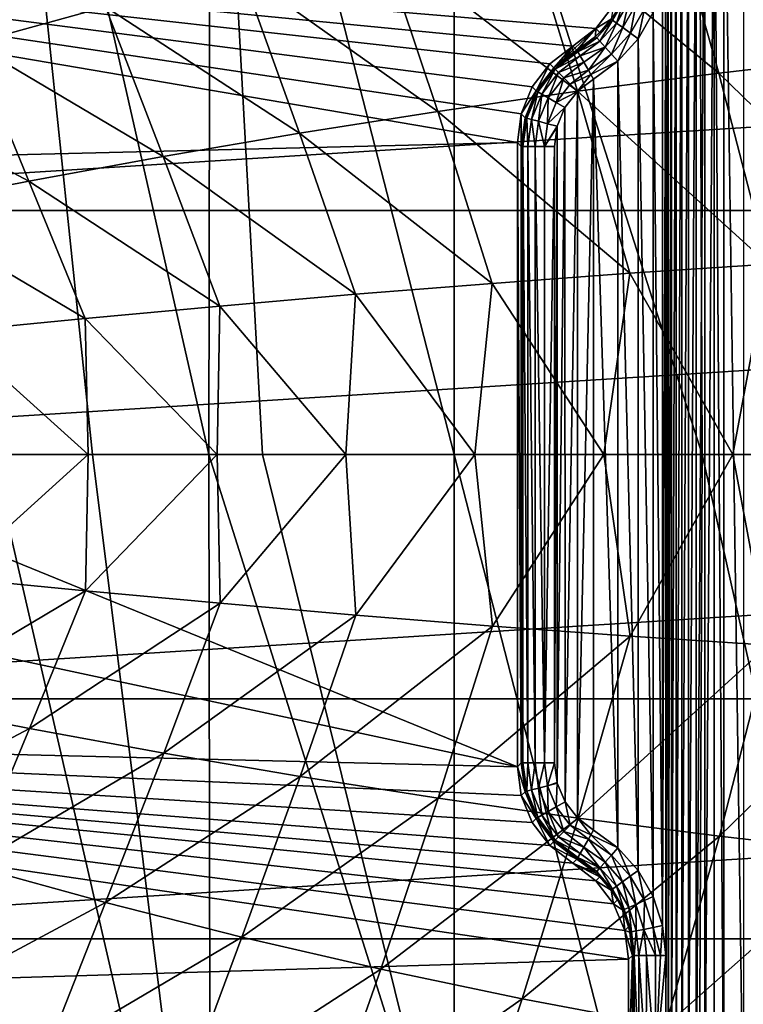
# Model space of a CAD drawing. Header units: metres. Extents: x -82 to 113, y -109 to 109.
# Tile 111 of 256: x -12.02 to -5.51, y -4.94 to 3.91. Entities that reach past the tile are written whole.
import ezdxf

# ---------------------------------------------------------------- set-up
doc = ezdxf.new("R2010")
doc.units = ezdxf.units.M
doc.layers.add('solid_20_382_013_XXX', color=7, linetype='CONTINUOUS')

msp = doc.modelspace()

# ---------------------------------------------------------------- linework, layer by layer
at = {"layer": 'solid_20_382_013_XXX'}
for points in [[(-12.254112, 8.532273, -61.72541), (-11.360859, 0, -61.750019), (-12.268121, 0, -61.748974)], [(-12.254112, 8.532273, -61.72541), (-10.315187, 0, -61.750084), (-11.360859, 0, -61.750019)], [(-12.254112, 8.532273, -61.72541), (-10.301361, 8.532273, -61.726738), (-10.315187, 0, -61.750084)], [(-10.301361, 8.532273, -61.726738), (-9.832092, 0, -61.749924), (-10.315187, 0, -61.750084)], [(-10.301361, 8.532273, -61.726738), (-8.107568, 0, -61.749428), (-9.832092, 0, -61.749924)], [(-8.107568, 6.982146, -61.733818), (-8.107568, 0, -61.749428), (-10.301361, 8.532273, -61.726738)], [(-5.91381, 8.532319, -61.726742), (-5.876567, 0, -61.750092), (-8.107568, 6.982146, -61.733818)], [(-5.91381, 8.532319, -61.726742), (-4.140665, 0, -61.749313), (-5.876567, 0, -61.750092)], [(-5.91381, 8.532319, -61.726742), (-3.957916, 0, -61.748997), (-4.140665, 0, -61.749313)], [(-5.91381, 8.532319, -61.726742), (-3.961087, 8.532319, -61.725414), (-3.957916, 0, -61.748997)], [(-8.107568, 6.982146, -61.733818), (-5.876567, 0, -61.750092), (-8.107568, 0, -61.749428)], [(-5.683978, 6.182007, 12.5), (-5.505278, 6.20519, 12.5), (-5.505294, -6.205191, 12.5)], [(-5.854224, 6.112026, 12.5), (-5.854237, -6.112019, 12.5), (-5.931073, -6.060803, 12.5)], [(-5.931063, 6.060812, 12.5), (-5.854224, 6.112026, 12.5), (-5.931073, -6.060803, 12.5)], [(-5.77121, 6.152722, 12.5), (-5.771224, -6.152717, 12.5), (-5.854237, -6.112019, 12.5)], [(-5.854224, 6.112026, 12.5), (-5.77121, 6.152722, 12.5), (-5.854237, -6.112019, 12.5)], [(-5.77121, 6.152722, 12.5), (-5.683993, -6.182003, 12.5), (-5.771224, -6.152717, 12.5)], [(-5.77121, 6.152722, 12.5), (-5.683978, 6.182007, 12.5), (-5.683993, -6.182003, 12.5)], [(-5.683978, 6.182007, 12.5), (-5.505294, -6.205191, 12.5), (-5.683993, -6.182003, 12.5)], [(-5.931063, 6.060812, 12.5), (-5.931073, -6.060803, 12.5), (-6.000215, -6.000204, 12.5)], [(-6.000205, 6.000213, 12.5), (-5.931063, 6.060812, 12.5), (-6.000215, -6.000204, 12.5)], [(-6.000205, 6.000213, 12.5), (-6.000215, -6.000204, 12.5), (-6.060813, -5.931061, 12.5)], [(-6.060804, 5.931072, 12.5), (-6.000205, 6.000213, 12.5), (-6.060813, -5.931061, 12.5)], [(-6.112019, 5.854235, 12.5), (-6.112027, -5.854222, 12.5), (-6.152724, -5.771208, 12.5)], [(-6.152718, 5.771223, 12.5), (-6.112019, 5.854235, 12.5), (-6.152724, -5.771208, 12.5)], [(-6.060804, 5.931072, 12.5), (-6.060813, -5.931061, 12.5), (-6.112027, -5.854222, 12.5)], [(-6.112019, 5.854235, 12.5), (-6.060804, 5.931072, 12.5), (-6.112027, -5.854222, 12.5)], [(-6.152718, 5.771223, 12.5), (-6.152724, -5.771208, 12.5), (-6.182008, -5.683976, 12.5)], [(-6.182004, 5.683991, 12.5), (-6.152718, 5.771223, 12.5), (-6.182008, -5.683976, 12.5)], [(-6.205192, -4.505012, 12.5), (-6.205191, 4.505, 12.5), (-6.182004, 5.683991, 12.5)], [(-6.182004, 5.683991, 12.5), (-6.182008, -5.683976, 12.5), (-6.205192, -5.505272, 12.5)], [(-6.205191, -5.005143, 12.5), (-6.182004, 5.683991, 12.5), (-6.205192, -5.505272, 12.5)], [(-6.205191, -5.005143, 12.5), (-6.205192, -4.505012, 12.5), (-6.182004, 5.683991, 12.5)], [(-4.906579, 5.357116, 31.74649), (-6.209666, 5.139289, 31.705442), (-4.447185, 3.579135, 31.782425)], [(-6.209666, 5.139289, 31.705442), (-7.49876, 4.896326, 31.663195), (-5.727123, 3.432474, 31.740726)], [(-6.209666, 5.139289, 31.705442), (-5.727123, 3.432474, 31.740726), (-4.447185, 3.579135, 31.782425)], [(-7.540147, 2.808072, 14.8), (-20.514477, 2.491258, 14.8), (-20.064676, 4.945588, 14.8)], [(-6.832927, 3.833026, 14.8), (-20.064676, 4.945588, 14.8), (-6.67413, 4.039978, 14.8)], [(-7.040147, 3.674033, 14.8), (-20.064676, 4.945588, 14.8), (-6.832927, 3.833026, 14.8)], [(-7.247366, 3.51504, 14.8), (-20.064676, 4.945588, 14.8), (-7.040147, 3.674033, 14.8)], [(-7.506024, 3.067082, 14.8), (-7.540147, 2.808072, 14.8), (-20.064676, 4.945588, 14.8)], [(-7.406163, 3.308088, 14.8), (-20.064676, 4.945588, 14.8), (-7.247366, 3.51504, 14.8)], [(-7.506024, 3.067082, 14.8), (-20.064676, 4.945588, 14.8), (-7.406163, 3.308088, 14.8)], [(-12.963357, 4.944487, 31.450932), (-12.443509, 3.699951, 31.485201), (-11.24504, 4.029264, 31.530752)], [(-7.49876, 4.896326, 31.663195), (-8.770106, 4.629457, 31.619898), (-6.997622, 3.268689, 31.697731)], [(-7.49876, 4.896326, 31.663195), (-6.997622, 3.268689, 31.697731), (-5.727123, 3.432474, 31.740726)], [(-8.770106, 4.629457, 31.619898), (-10.01995, 4.339917, 31.575699), (-8.255971, 3.088634, 31.653553)], [(-8.770106, 4.629457, 31.619898), (-8.255971, 3.088634, 31.653553), (-6.997622, 3.268689, 31.697731)], [(-6.23363, -4.2346, 12.5), (-6.233429, 4.235514, 12.5), (-6.205191, 4.505, 12.5)], [(-6.205192, -4.505012, 12.5), (-6.23363, -4.2346, 12.5), (-6.205191, 4.505, 12.5)], [(-17.376234, 2.195285, 8.4), (17.376234, 2.195285, 8.4), (16.964066, 4.355822, 8.4)], [(-17.376234, 2.195285, 8.4), (16.964066, 4.355822, 8.4), (-16.964066, 4.355822, 8.4)], [(-10.01995, 4.339917, 31.575699), (-11.24504, 4.029264, 31.530752), (-9.499454, 2.893159, 31.608301)], [(-10.01995, 4.339917, 31.575699), (-9.499454, 2.893159, 31.608301), (-8.255971, 3.088634, 31.653553)], [(-6.23363, -4.2346, 12.5), (-6.317311, 3.976843, 12.5), (-6.233429, 4.235514, 12.5)], [(-6.577774, 4.092643, 12.706466), (-6.683769, 3.908684, 12.706168), (-6.695907, 3.917435, 12.792688)], [(-6.577774, 4.092643, 12.706466), (-6.648691, 3.883214, 12.622152), (-6.683769, 3.908684, 12.706168)], [(-6.577774, 4.092643, 12.706466), (-6.538191, 4.075043, 12.622327), (-6.648691, 3.883214, 12.622152)], [(-6.538191, 4.075043, 12.622327), (-6.592512, 3.842425, 12.554325), (-6.648691, 3.883214, 12.622152)], [(-6.538191, 4.075043, 12.622327), (-6.47473, 4.046825, 12.554396), (-6.592512, 3.842425, 12.554325)], [(-11.24504, 4.029264, 31.530752), (-12.443509, 3.699951, 31.485201), (-10.725772, 2.683378, 31.562092)], [(-11.24504, 4.029264, 31.530752), (-10.725772, 2.683378, 31.562092), (-9.499454, 2.893159, 31.608301)], [(-6.832927, 3.833026, 14.8), (-6.67413, 4.039978, 14.8), (-6.695907, 3.917435, 12.792688)], [(-6.47473, 4.046825, 12.554396), (-6.523635, 3.792415, 12.512909), (-6.592512, 3.842425, 12.554325)], [(-6.47473, 4.046825, 12.554396), (-6.396905, 4.012222, 12.512923), (-6.523635, 3.792415, 12.512909)], [(-6.396905, 4.012222, 12.512923), (-6.453197, 3.741258, 12.5), (-6.523635, 3.792415, 12.512909)], [(-6.396905, 4.012222, 12.512923), (-6.317311, 3.976843, 12.5), (-6.453197, 3.741258, 12.5)], [(-6.683769, 3.908684, 12.706168), (-6.825876, 3.75079, 12.706107), (-6.835944, 3.761873, 12.792607)], [(-6.798223, 3.797652, 12.792597), (-6.683769, 3.908684, 12.706168), (-6.835944, 3.761873, 12.792607)], [(-6.832927, 3.833026, 14.8), (-6.695907, 3.917435, 12.792688), (-6.798223, 3.797652, 12.792597)], [(-6.683769, 3.908684, 12.706168), (-6.796865, 3.718572, 12.622117), (-6.825876, 3.75079, 12.706107)], [(-6.798223, 3.797652, 12.792597), (-6.695907, 3.917435, 12.792688), (-6.683769, 3.908684, 12.706168)], [(-6.683769, 3.908684, 12.706168), (-6.648691, 3.883214, 12.622152), (-6.796865, 3.718572, 12.622117)], [(-6.317746, -3.97586, 12.5), (-6.453197, 3.741258, 12.5), (-6.317311, 3.976843, 12.5)], [(-6.23363, -4.2346, 12.5), (-6.317746, -3.97586, 12.5), (-6.317311, 3.976843, 12.5)], [(-7.022629, 3.656516, 13.796424), (-7.040147, 3.674033, 14.8), (-6.832927, 3.833026, 14.8)], [(-7.022629, 3.656516, 13.796424), (-6.832927, 3.833026, 14.8), (-7.005108, 3.639, 12.792849)], [(-6.832927, 3.833026, 14.8), (-6.835944, 3.761873, 12.792607), (-7.005108, 3.639, 12.792849)], [(-6.832927, 3.833026, 14.8), (-6.798223, 3.797652, 12.792597), (-6.835944, 3.761873, 12.792607)], [(-6.648691, 3.883214, 12.622152), (-6.750414, 3.666983, 12.554311), (-6.796865, 3.718572, 12.622117)], [(-6.648691, 3.883214, 12.622152), (-6.592512, 3.842425, 12.554325), (-6.750414, 3.666983, 12.554311)], [(-6.592512, 3.842425, 12.554325), (-6.693467, 3.603738, 12.512906), (-6.750414, 3.666983, 12.554311)], [(-6.592512, 3.842425, 12.554325), (-6.523635, 3.792415, 12.512909), (-6.693467, 3.603738, 12.512906)], [(-6.835944, 3.761873, 12.792607), (-6.825876, 3.75079, 12.706107), (-7.005108, 3.639, 12.792849)], [(-6.825876, 3.75079, 12.706107), (-7.002773, 3.634941, 12.746724), (-7.005108, 3.639, 12.792849)], [(-6.825876, 3.75079, 12.706107), (-6.996907, 3.624778, 12.701871), (-7.002773, 3.634941, 12.746724)], [(-6.825876, 3.75079, 12.706107), (-6.796865, 3.718572, 12.622117), (-6.996907, 3.624778, 12.701871)], [(-6.523635, 3.792415, 12.512909), (-6.635226, 3.539047, 12.5), (-6.693467, 3.603738, 12.512906)], [(-6.523635, 3.792415, 12.512909), (-6.453197, 3.741258, 12.5), (-6.635226, 3.539047, 12.5)], [(-6.453832, -3.740389, 12.5), (-6.635226, 3.539047, 12.5), (-6.453197, 3.741258, 12.5)], [(-6.317746, -3.97586, 12.5), (-6.453832, -3.740389, 12.5), (-6.453197, 3.741258, 12.5)], [(-12.443509, 3.699951, 31.485201), (-13.613732, 3.354588, 31.439199), (-11.933622, 2.461044, 31.515038)], [(-12.443509, 3.699951, 31.485201), (-11.933622, 2.461044, 31.515038), (-10.725772, 2.683378, 31.562092)], [(-7.247366, 3.51504, 14.8), (-7.040147, 3.674033, 14.8), (-7.211687, 3.48064, 12.792597)], [(-7.040147, 3.674033, 14.8), (-7.113605, 3.566547, 12.792662), (-7.211687, 3.48064, 12.792597)], [(-7.211687, 3.48064, 12.792597), (-7.002773, 3.634941, 12.746724), (-6.996907, 3.624778, 12.701871)], [(-7.211687, 3.48064, 12.792597), (-7.113605, 3.566547, 12.792662), (-7.002773, 3.634941, 12.746724)], [(-7.022629, 3.656516, 13.796424), (-7.113605, 3.566547, 12.792662), (-7.040147, 3.674033, 14.8)], [(-7.022629, 3.656516, 13.796424), (-7.005108, 3.639, 12.792849), (-7.113605, 3.566547, 12.792662)], [(-7.113605, 3.566547, 12.792662), (-7.005108, 3.639, 12.792849), (-7.002773, 3.634941, 12.746724)], [(-6.796865, 3.718572, 12.622117), (-6.975241, 3.587242, 12.620213), (-6.996907, 3.624778, 12.701871)], [(-6.796865, 3.718572, 12.622117), (-6.750414, 3.666983, 12.554311), (-6.975241, 3.587242, 12.620213)], [(-6.750414, 3.666983, 12.554311), (-6.942175, 3.529955, 12.555626), (-6.975241, 3.587242, 12.620213)], [(-6.750414, 3.666983, 12.554311), (-6.900849, 3.458356, 12.514246), (-6.942175, 3.529955, 12.555626)], [(-6.750414, 3.666983, 12.554311), (-6.693467, 3.603738, 12.512906), (-6.900849, 3.458356, 12.514246)], [(-7.200567, 3.468454, 12.701681), (-7.211687, 3.48064, 12.792597), (-6.996907, 3.624778, 12.701871)], [(-7.200567, 3.468454, 12.701681), (-6.996907, 3.624778, 12.701871), (-6.975241, 3.587242, 12.620213)], [(-7.169906, 3.437789, 12.62009), (-7.200567, 3.468454, 12.701681), (-6.975241, 3.587242, 12.620213)], [(-7.169906, 3.437789, 12.62009), (-6.975241, 3.587242, 12.620213), (-6.942175, 3.529955, 12.555626)], [(-6.693467, 3.603738, 12.512906), (-6.878294, 3.419278, 12.503584), (-6.900849, 3.458356, 12.514246)], [(-6.693467, 3.603738, 12.512906), (-6.635226, 3.539047, 12.5), (-6.878294, 3.419278, 12.503584)], [(-4.447185, 3.579135, 31.782425), (-5.727123, 3.432474, 31.740726), (-4.035599, 1.787939, 31.808332)], [(-7.406163, 3.308088, 14.8), (-7.247366, 3.51504, 14.8), (-7.371273, 3.272802, 12.792849)], [(-7.247366, 3.51504, 14.8), (-7.211687, 3.48064, 12.792597), (-7.371273, 3.272802, 12.792849)], [(-7.357052, 3.264597, 12.701871), (-7.371273, 3.272802, 12.792849), (-7.211687, 3.48064, 12.792597)], [(-7.357052, 3.264597, 12.701871), (-7.211687, 3.48064, 12.792597), (-7.200567, 3.468454, 12.701681)], [(-7.357052, 3.264597, 12.701871), (-7.200567, 3.468454, 12.701681), (-7.319515, 3.242936, 12.620212)], [(-7.319515, 3.242936, 12.620212), (-7.200567, 3.468454, 12.701681), (-7.169906, 3.437789, 12.62009)], [(-7.123145, 3.391021, 12.555567), (-7.169906, 3.437789, 12.62009), (-6.942175, 3.529955, 12.555626)], [(-7.123145, 3.391021, 12.555567), (-6.942175, 3.529955, 12.555626), (-6.900849, 3.458356, 12.514246)], [(-7.064717, 3.332584, 12.51423), (-7.123145, 3.391021, 12.555567), (-6.900849, 3.458356, 12.514246)], [(-7.064717, 3.332584, 12.51423), (-6.900849, 3.458356, 12.514246), (-6.878294, 3.419278, 12.503584)], [(-6.878294, 3.419278, 12.503584), (-6.635226, 3.539047, 12.5), (-6.855197, 3.379236, 12.5)], [(-6.635917, -3.538417, 12.5), (-6.855197, 3.379236, 12.5), (-6.635226, 3.539047, 12.5)], [(-6.453832, -3.740389, 12.5), (-6.635917, -3.538417, 12.5), (-6.635226, 3.539047, 12.5)], [(-7.319515, 3.242936, 12.620212), (-7.169906, 3.437789, 12.62009), (-7.262224, 3.209877, 12.555625)], [(-7.262224, 3.209877, 12.555625), (-7.169906, 3.437789, 12.62009), (-7.123145, 3.391021, 12.555567)], [(-7.262224, 3.209877, 12.555625), (-7.123145, 3.391021, 12.555567), (-7.190621, 3.168558, 12.514244)], [(-7.190621, 3.168558, 12.514244), (-7.123145, 3.391021, 12.555567), (-7.064717, 3.332584, 12.51423)], [(-7.064717, 3.332584, 12.51423), (-6.878294, 3.419278, 12.503584), (-6.99755, 3.270628, 12.5)], [(-5.727123, 3.432474, 31.740726), (-6.997622, 3.268689, 31.697731), (-5.284108, 1.714278, 31.767)], [(-6.997559, -3.270618, 12.5), (-6.99755, 3.270628, 12.5), (-6.855197, 3.379236, 12.5)], [(-6.85522, -3.379221, 12.5), (-6.997559, -3.270618, 12.5), (-6.855197, 3.379236, 12.5)], [(-6.878294, 3.419278, 12.503584), (-6.855197, 3.379236, 12.5), (-6.99755, 3.270628, 12.5)], [(-6.635917, -3.538417, 12.5), (-6.85522, -3.379221, 12.5), (-6.855197, 3.379236, 12.5)], [(-5.727123, 3.432474, 31.740726), (-5.284108, 1.714278, 31.767), (-4.035599, 1.787939, 31.808332)], [(-13.613732, 3.354588, 31.439199), (-13.121857, 2.228004, 31.467247), (-11.933622, 2.461044, 31.515038)], [(-7.506024, 3.067082, 14.8), (-7.406163, 3.308088, 14.8), (-7.371273, 3.272802, 12.792849)], [(-7.190621, 3.168558, 12.514244), (-7.064717, 3.332584, 12.51423), (-7.000141, 3.268053, 12.5)], [(-7.064717, 3.332584, 12.51423), (-6.99755, 3.270628, 12.5), (-7.000141, 3.268053, 12.5)], [(-6.997622, 3.268689, 31.697731), (-8.255971, 3.088634, 31.653553), (-6.52786, 1.631915, 31.724281)], [(-7.506024, 3.067082, 14.8), (-7.371273, 3.272802, 12.792849), (-7.471188, 3.031365, 12.793589)], [(-7.371273, 3.272802, 12.792849), (-7.455501, 3.027171, 12.702431), (-7.471188, 3.031365, 12.793589)], [(-7.357052, 3.264597, 12.701871), (-7.455501, 3.027171, 12.702431), (-7.371273, 3.272802, 12.792849)], [(-7.357052, 3.264597, 12.701871), (-7.413703, 3.015995, 12.620566), (-7.455501, 3.027171, 12.702431)], [(-7.357052, 3.264597, 12.701871), (-7.319515, 3.242936, 12.620212), (-7.413703, 3.015995, 12.620566)], [(-7.319515, 3.242936, 12.620212), (-7.349779, 2.998903, 12.555796), (-7.413703, 3.015995, 12.620566)], [(-7.319515, 3.242936, 12.620212), (-7.262224, 3.209877, 12.555625), (-7.349779, 2.998903, 12.555796)], [(-7.262224, 3.209877, 12.555625), (-7.269818, 2.977523, 12.514288), (-7.349779, 2.998903, 12.555796)], [(-7.262224, 3.209877, 12.555625), (-7.190621, 3.168558, 12.514244), (-7.269818, 2.977523, 12.514288)], [(-7.190621, 3.168558, 12.514244), (-7.000141, 3.268053, 12.5), (-7.111501, 3.1229, 12.5)], [(-7.111314, -3.123219, 12.5), (-7.111501, 3.1229, 12.5), (-7.000141, 3.268053, 12.5)], [(-6.999884, -3.268308, 12.5), (-7.111314, -3.123219, 12.5), (-7.000141, 3.268053, 12.5)], [(-6.999884, -3.268308, 12.5), (-7.000141, 3.268053, 12.5), (-6.99755, 3.270628, 12.5)], [(-6.997559, -3.270618, 12.5), (-6.999884, -3.268308, 12.5), (-6.99755, 3.270628, 12.5)], [(-6.997622, 3.268689, 31.697731), (-6.52786, 1.631915, 31.724281), (-5.284108, 1.714278, 31.767)], [(-7.190621, 3.168558, 12.514244), (-7.111501, 3.1229, 12.5), (-7.269818, 2.977523, 12.514288)], [(-7.269818, 2.977523, 12.514288), (-7.111501, 3.1229, 12.5), (-7.18145, 2.953859, 12.5)], [(-7.181354, -2.954207, 12.5), (-7.18145, 2.953859, 12.5), (-7.111501, 3.1229, 12.5)], [(-7.111314, -3.123219, 12.5), (-7.181354, -2.954207, 12.5), (-7.111501, 3.1229, 12.5)], [(-8.255971, 3.088634, 31.653553), (-9.499454, 2.893159, 31.608301), (-7.765399, 1.541289, 31.680241)], [(-8.255971, 3.088634, 31.653553), (-7.765399, 1.541289, 31.680241), (-6.52786, 1.631915, 31.724281)], [(-7.506024, 3.067082, 14.8), (-7.505145, 2.773071, 12.794765), (-7.540147, 2.808072, 14.8)], [(-7.506024, 3.067082, 14.8), (-7.471188, 3.031365, 12.793589), (-7.505145, 2.773071, 12.794765)], [(-7.471188, 3.031365, 12.793589), (-7.489185, 2.773067, 12.70332), (-7.505145, 2.773071, 12.794765)], [(-7.471188, 3.031365, 12.793589), (-7.455501, 3.027171, 12.702431), (-7.489185, 2.773067, 12.70332)], [(-7.455501, 3.027171, 12.702431), (-7.446035, 2.773069, 12.621131), (-7.489185, 2.773067, 12.70332)], [(-7.455501, 3.027171, 12.702431), (-7.413703, 3.015995, 12.620566), (-7.446035, 2.773069, 12.621131)], [(-7.413703, 3.015995, 12.620566), (-7.379825, 2.773072, 12.556068), (-7.446035, 2.773069, 12.621131)], [(-7.413703, 3.015995, 12.620566), (-7.349779, 2.998903, 12.555796), (-7.379825, 2.773072, 12.556068)], [(-7.349779, 2.998903, 12.555796), (-7.296896, 2.773076, 12.51436), (-7.379825, 2.773072, 12.556068)], [(-7.349779, 2.998903, 12.555796), (-7.269818, 2.977523, 12.514288), (-7.296896, 2.773076, 12.51436)], [(-7.269818, 2.977523, 12.514288), (-7.18145, 2.953859, 12.5), (-7.296896, 2.773076, 12.51436)], [(-7.296896, 2.773076, 12.51436), (-7.18145, 2.953859, 12.5), (-7.182295, 2.950663, 12.5)], [(-7.296896, 2.773076, 12.51436), (-7.182295, 2.950663, 12.5), (-7.205191, 2.773059, 12.5)], [(-7.205191, -2.773059, 12.5), (-7.205191, 2.773059, 12.5), (-7.182295, 2.950663, 12.5)], [(-7.182293, -2.95066, 12.5), (-7.205191, -2.773059, 12.5), (-7.182295, 2.950663, 12.5)], [(-7.182293, -2.95066, 12.5), (-7.182295, 2.950663, 12.5), (-7.18145, 2.953859, 12.5)], [(-7.181354, -2.954207, 12.5), (-7.182293, -2.95066, 12.5), (-7.18145, 2.953859, 12.5)], [(-9.499454, 2.893159, 31.608301), (-10.725772, 2.683378, 31.562092), (-8.995273, 1.442838, 31.634941)], [(-9.499454, 2.893159, 31.608301), (-8.995273, 1.442838, 31.634941), (-7.765399, 1.541289, 31.680241)], [(-7.540147, 2.808072, 14.8), (-7.540147, -2.808073, 14.8), (-20.514477, 2.491258, 14.8)], [(-7.540147, 2.808072, 14.8), (-7.505145, 2.773071, 12.794765), (-7.505145, -2.773071, 12.794765)], [(-7.540147, 2.808072, 14.8), (-7.505145, -2.773071, 12.794765), (-7.540147, -2.808073, 14.8)], [(-7.505145, 2.773071, 12.794765), (-7.489185, 2.773067, 12.70332), (-7.505145, -2.773071, 12.794765)], [(-7.489185, 2.773067, 12.70332), (-7.489185, -2.773067, 12.70332), (-7.505145, -2.773071, 12.794765)], [(-7.489185, 2.773067, 12.70332), (-7.446035, 2.773069, 12.621131), (-7.446036, -2.773069, 12.621132)], [(-7.489185, 2.773067, 12.70332), (-7.446036, -2.773069, 12.621132), (-7.489185, -2.773067, 12.70332)], [(-7.446035, 2.773069, 12.621131), (-7.379827, -2.773072, 12.556069), (-7.446036, -2.773069, 12.621132)], [(-7.446035, 2.773069, 12.621131), (-7.379825, 2.773072, 12.556068), (-7.379827, -2.773072, 12.556069)], [(-7.379825, 2.773072, 12.556068), (-7.296898, -2.773075, 12.51436), (-7.379827, -2.773072, 12.556069)], [(-7.379825, 2.773072, 12.556068), (-7.296896, 2.773076, 12.51436), (-7.296898, -2.773075, 12.51436)], [(-7.296896, 2.773076, 12.51436), (-7.205191, 2.773059, 12.5), (-7.296898, -2.773075, 12.51436)], [(-7.296898, -2.773075, 12.51436), (-7.205191, 2.773059, 12.5), (-7.205191, -2.773059, 12.5)], [(-10.725772, 2.683378, 31.562092), (-11.933622, 2.461044, 31.515038), (-10.216265, 1.33715, 31.588442)], [(-10.725772, 2.683378, 31.562092), (-10.216265, 1.33715, 31.588442), (-8.995273, 1.442838, 31.634941)], [(-7.540147, -2.808073, 14.8), (-20.665195, 0, 14.8), (-20.514477, 2.491258, 14.8)], [(-11.933622, 2.461044, 31.515038), (-13.121857, 2.228004, 31.467247), (-11.427698, 1.225154, 31.54081)], [(-11.933622, 2.461044, 31.515038), (-11.427698, 1.225154, 31.54081), (-10.216265, 1.33715, 31.588442)], [(-13.121857, 2.228004, 31.467247), (-12.62897, 1.107823, 31.492102), (-11.427698, 1.225154, 31.54081)], [(17.376234, 2.195285, 8.4), (-17.51436, 0, 8.4), (17.51436, 0, 8.4)], [(-17.376234, 2.195285, 8.4), (-17.51436, 0, 8.4), (17.376234, 2.195285, 8.4)], [(-5.284108, 1.714278, 31.767), (-6.52786, 1.631915, 31.724281), (-5.601816, -0.000003, 31.7598)], [(-5.284108, 1.714278, 31.767), (-5.601816, -0.000003, 31.7598), (-4.441864, -0.000003, 31.798996)], [(-6.52786, 1.631915, 31.724281), (-7.765399, 1.541289, 31.680241), (-6.761725, -0.000003, 31.719257)], [(-6.52786, 1.631915, 31.724281), (-6.761725, -0.000003, 31.719257), (-5.601816, -0.000003, 31.7598)], [(-7.765399, 1.541289, 31.680241), (-8.995273, 1.442838, 31.634941), (-7.92159, -0.000003, 31.67737)], [(-7.765399, 1.541289, 31.680241), (-7.92159, -0.000003, 31.67737), (-6.761725, -0.000003, 31.719257)], [(-8.995273, 1.442838, 31.634941), (-10.216265, 1.33715, 31.588442), (-9.081406, -0.000002, 31.634134)], [(-8.995273, 1.442838, 31.634941), (-9.081406, -0.000002, 31.634134), (-7.92159, -0.000003, 31.67737)], [(-10.216265, 1.33715, 31.588442), (-11.427698, 1.225154, 31.54081), (-10.241169, -0.000002, 31.589554)], [(-10.216265, 1.33715, 31.588442), (-10.241169, -0.000002, 31.589554), (-9.081406, -0.000002, 31.634134)], [(-11.427698, 1.225154, 31.54081), (-12.62897, 1.107823, 31.492102), (-11.400874, -0.000002, 31.543627)], [(-11.427698, 1.225154, 31.54081), (-11.400874, -0.000002, 31.543627), (-10.241169, -0.000002, 31.589554)], [(-12.62897, 1.107823, 31.492102), (-12.560518, -0.000002, 31.496355), (-11.400874, -0.000002, 31.543627)], [(-11.360859, 0, -61.750019), (-10.315187, 0, -61.750084), (-10.301361, -8.532273, -61.726738)], [(-10.315187, 0, -61.750084), (-8.107568, -6.982143, -61.733814), (-10.301361, -8.532273, -61.726738)], [(-9.832092, 0, -61.749924), (-8.107568, -6.982143, -61.733814), (-10.315187, 0, -61.750084)], [(-9.832092, 0, -61.749924), (-8.107568, 0, -61.749428), (-8.107568, -6.982143, -61.733814)], [(-8.107568, 0, -61.749428), (-5.876567, 0, -61.750092), (-5.91381, -8.532315, -61.726742)], [(-3.961087, -8.532315, -61.725414), (-5.91381, -8.532315, -61.726742), (-5.876567, 0, -61.750092)], [(-4.140665, 0, -61.749313), (-3.961087, -8.532315, -61.725414), (-5.876567, 0, -61.750092)], [(-7.540147, -2.808073, 14.8), (-20.514477, -2.491258, 14.8), (-20.665195, 0, 14.8)], [(-17.376234, -2.195285, 8.4), (17.51436, 0, 8.4), (-17.51436, 0, 8.4)], [(17.376234, -2.195285, 8.4), (17.51436, 0, 8.4), (-17.376234, -2.195285, 8.4)], [(-11.400874, -0.000002, 31.543627), (-12.625631, -1.10816, 31.492239), (-11.424555, -1.225456, 31.540934)], [(-11.400874, -0.000002, 31.543627), (-12.560518, -0.000002, 31.496355), (-12.625631, -1.10816, 31.492239)], [(-10.301361, -8.532273, -61.726738), (-12.254112, -8.532273, -61.72541), (-12.268121, 0, -61.748974)], [(-11.360859, 0, -61.750019), (-10.301361, -8.532273, -61.726738), (-12.268121, 0, -61.748974)], [(-10.241169, -0.000002, 31.589554), (-11.424555, -1.225456, 31.540934), (-10.213323, -1.337417, 31.588556)], [(-10.241169, -0.000002, 31.589554), (-11.400874, -0.000002, 31.543627), (-11.424555, -1.225456, 31.540934)], [(-9.081406, -0.000002, 31.634134), (-10.241169, -0.000002, 31.589554), (-10.213323, -1.337417, 31.588556)], [(-9.081406, -0.000002, 31.634134), (-10.213323, -1.337417, 31.588556), (-8.992537, -1.44307, 31.635044)], [(-7.92159, -0.000003, 31.67737), (-9.081406, -0.000002, 31.634134), (-8.992537, -1.44307, 31.635044)], [(-7.92159, -0.000003, 31.67737), (-8.992537, -1.44307, 31.635044), (-7.762874, -1.541486, 31.680332)], [(-8.107568, -6.982143, -61.733814), (-8.107568, 0, -61.749428), (-5.91381, -8.532315, -61.726742)], [(-6.761725, -0.000003, 31.719257), (-7.92159, -0.000003, 31.67737), (-7.762874, -1.541486, 31.680332)], [(-6.761725, -0.000003, 31.719257), (-7.762874, -1.541486, 31.680332), (-6.525551, -1.63208, 31.724363)], [(-5.601816, -0.000003, 31.7598), (-6.761725, -0.000003, 31.719257), (-6.525551, -1.63208, 31.724363)], [(-5.601816, -0.000003, 31.7598), (-6.525551, -1.63208, 31.724363), (-5.282022, -1.714413, 31.767071)], [(-4.441864, -0.000003, 31.798996), (-5.601816, -0.000003, 31.7598), (-5.282022, -1.714413, 31.767071)], [(-11.424555, -1.225456, 31.540934), (-12.625631, -1.10816, 31.492239), (-13.115228, -2.229344, 31.467518)], [(-11.424555, -1.225456, 31.540934), (-13.115228, -2.229344, 31.467518), (-11.927329, -2.462243, 31.515285)], [(-10.213323, -1.337417, 31.588556), (-11.424555, -1.225456, 31.540934), (-11.927329, -2.462243, 31.515285)], [(-10.213323, -1.337417, 31.588556), (-11.927329, -2.462243, 31.515285), (-10.719835, -2.684436, 31.562321)], [(-8.992537, -1.44307, 31.635044), (-10.213323, -1.337417, 31.588556), (-10.719835, -2.684436, 31.562321)], [(-8.992537, -1.44307, 31.635044), (-10.719835, -2.684436, 31.562321), (-9.493895, -2.894075, 31.608507)], [(-7.762874, -1.541486, 31.680332), (-8.992537, -1.44307, 31.635044), (-9.493895, -2.894075, 31.608507)], [(-7.762874, -1.541486, 31.680332), (-9.493895, -2.894075, 31.608507), (-8.250807, -3.089412, 31.653736)], [(-6.525551, -1.63208, 31.724363), (-7.762874, -1.541486, 31.680332), (-8.250807, -3.089412, 31.653736)], [(-6.525551, -1.63208, 31.724363), (-8.250807, -3.089412, 31.653736), (-6.992877, -3.269337, 31.697895)], [(-5.282022, -1.714413, 31.767071), (-6.525551, -1.63208, 31.724363), (-6.992877, -3.269337, 31.697895)], [(-5.282022, -1.714413, 31.767071), (-6.992877, -3.269337, 31.697895), (-5.722816, -3.433001, 31.74087)], [(-4.033738, -1.788047, 31.808392), (-5.282022, -1.714413, 31.767071), (-5.722816, -3.433001, 31.74087)], [(-4.033738, -1.788047, 31.808392), (-5.722816, -3.433001, 31.74087), (-4.443332, -3.579551, 31.782547)], [(17.376234, -2.195285, 8.4), (-17.376234, -2.195285, 8.4), (-16.964066, -4.355822, 8.4)], [(17.376234, -2.195285, 8.4), (-16.964066, -4.355822, 8.4), (16.964066, -4.355822, 8.4)], [(-11.927329, -2.462243, 31.515285), (-13.115228, -2.229344, 31.467518), (-13.612309, -3.355023, 31.439257)], [(-11.927329, -2.462243, 31.515285), (-13.612309, -3.355023, 31.439257), (-12.442147, -3.700341, 31.485254)], [(-10.719835, -2.684436, 31.562321), (-11.927329, -2.462243, 31.515285), (-12.442147, -3.700341, 31.485254)], [(-6.540147, -4.539995, 14.8), (-20.064676, -4.945588, 14.8), (-20.514477, -2.491258, 14.8)], [(-6.832929, -3.833025, 14.8), (-20.514477, -2.491258, 14.8), (-7.040149, -3.674031, 14.8)], [(-7.247367, -3.515039, 14.8), (-7.040149, -3.674031, 14.8), (-20.514477, -2.491258, 14.8)], [(-6.674131, -4.039977, 14.8), (-20.514477, -2.491258, 14.8), (-6.832929, -3.833025, 14.8)], [(-6.574269, -4.280984, 14.8), (-20.514477, -2.491258, 14.8), (-6.674131, -4.039977, 14.8)], [(-6.540147, -4.539995, 14.8), (-20.514477, -2.491258, 14.8), (-6.574269, -4.280984, 14.8)], [(-7.506024, -3.067081, 14.8), (-20.514477, -2.491258, 14.8), (-7.540147, -2.808073, 14.8)], [(-7.406164, -3.308087, 14.8), (-20.514477, -2.491258, 14.8), (-7.506024, -3.067081, 14.8)], [(-7.247367, -3.515039, 14.8), (-20.514477, -2.491258, 14.8), (-7.406164, -3.308087, 14.8)], [(-10.719835, -2.684436, 31.562321), (-12.442147, -3.700341, 31.485254), (-11.243746, -4.029607, 31.5308)], [(-9.493895, -2.894075, 31.608507), (-10.719835, -2.684436, 31.562321), (-11.243746, -4.029607, 31.5308)], [(-7.540147, -2.808073, 14.8), (-7.505145, -2.773071, 12.794765), (-7.471053, -3.031871, 12.793588)], [(-7.506024, -3.067081, 14.8), (-7.540147, -2.808073, 14.8), (-7.471053, -3.031871, 12.793588)], [(-7.489185, -2.773067, 12.70332), (-7.471053, -3.031871, 12.793588), (-7.505145, -2.773071, 12.794765)], [(-7.489185, -2.773067, 12.70332), (-7.455364, -3.027668, 12.70243), (-7.471053, -3.031871, 12.793588)], [(-7.489185, -2.773067, 12.70332), (-7.446036, -2.773069, 12.621132), (-7.455364, -3.027668, 12.70243)], [(-7.446036, -2.773069, 12.621132), (-7.413572, -3.01647, 12.620566), (-7.455364, -3.027668, 12.70243)], [(-7.446036, -2.773069, 12.621132), (-7.379827, -2.773072, 12.556069), (-7.413572, -3.01647, 12.620566)], [(-7.379827, -2.773072, 12.556069), (-7.349658, -2.999344, 12.555797), (-7.413572, -3.01647, 12.620566)], [(-7.379827, -2.773072, 12.556069), (-7.296898, -2.773075, 12.51436), (-7.349658, -2.999344, 12.555797)], [(-7.296898, -2.773075, 12.51436), (-7.269708, -2.977922, 12.51429), (-7.349658, -2.999344, 12.555797)], [(-7.296898, -2.773075, 12.51436), (-7.205191, -2.773059, 12.5), (-7.269708, -2.977922, 12.51429)], [(-7.269708, -2.977922, 12.51429), (-7.205191, -2.773059, 12.5), (-7.182293, -2.95066, 12.5)], [(-9.493895, -2.894075, 31.608507), (-11.243746, -4.029607, 31.5308), (-10.018731, -4.340214, 31.575743)], [(-8.250807, -3.089412, 31.653736), (-9.493895, -2.894075, 31.608507), (-10.018731, -4.340214, 31.575743)], [(-7.319266, -3.243361, 12.620211), (-7.413572, -3.01647, 12.620566), (-7.349658, -2.999344, 12.555797)], [(-7.261993, -3.210272, 12.555625), (-7.349658, -2.999344, 12.555797), (-7.269708, -2.977922, 12.51429)], [(-7.319266, -3.243361, 12.620211), (-7.349658, -2.999344, 12.555797), (-7.261993, -3.210272, 12.555625)], [(-7.269708, -2.977922, 12.51429), (-7.182293, -2.95066, 12.5), (-7.181354, -2.954207, 12.5)], [(-7.190412, -3.168916, 12.514244), (-7.269708, -2.977922, 12.51429), (-7.181354, -2.954207, 12.5)], [(-7.261993, -3.210272, 12.555625), (-7.269708, -2.977922, 12.51429), (-7.190412, -3.168916, 12.514244)], [(-7.190412, -3.168916, 12.514244), (-7.181354, -2.954207, 12.5), (-7.111314, -3.123219, 12.5)], [(-8.250807, -3.089412, 31.653736), (-10.018731, -4.340214, 31.575743), (-8.768967, -4.629709, 31.619936)], [(-6.992877, -3.269337, 31.697895), (-8.250807, -3.089412, 31.653736), (-8.768967, -4.629709, 31.619936)], [(-7.506024, -3.067081, 14.8), (-7.471053, -3.031871, 12.793588), (-7.371011, -3.273256, 12.792848)], [(-7.406164, -3.308087, 14.8), (-7.506024, -3.067081, 14.8), (-7.371011, -3.273256, 12.792848)], [(-7.371011, -3.273256, 12.792848), (-7.471053, -3.031871, 12.793588), (-7.455364, -3.027668, 12.70243)], [(-7.356792, -3.265042, 12.70187), (-7.455364, -3.027668, 12.70243), (-7.413572, -3.01647, 12.620566)], [(-7.356792, -3.265042, 12.70187), (-7.371011, -3.273256, 12.792848), (-7.455364, -3.027668, 12.70243)], [(-7.356792, -3.265042, 12.70187), (-7.413572, -3.01647, 12.620566), (-7.319266, -3.243361, 12.620211)], [(-7.261993, -3.210272, 12.555625), (-7.190412, -3.168916, 12.514244), (-7.122819, -3.391343, 12.555566)], [(-7.190412, -3.168916, 12.514244), (-7.111314, -3.123219, 12.5), (-7.064423, -3.332876, 12.514229)], [(-7.190412, -3.168916, 12.514244), (-7.064423, -3.332876, 12.514229), (-7.122819, -3.391343, 12.555566)], [(-7.064423, -3.332876, 12.514229), (-7.111314, -3.123219, 12.5), (-6.999884, -3.268308, 12.5)], [(-6.992877, -3.269337, 31.697895), (-8.768967, -4.629709, 31.619936), (-7.497708, -4.896536, 31.663229)], [(-5.722816, -3.433001, 31.74087), (-6.992877, -3.269337, 31.697895), (-7.497708, -4.896536, 31.663229)], [(-7.247367, -3.515039, 14.8), (-7.406164, -3.308087, 14.8), (-7.371011, -3.273256, 12.792848)], [(-7.356792, -3.265042, 12.70187), (-7.211848, -3.480479, 12.792597), (-7.371011, -3.273256, 12.792848)], [(-7.247367, -3.515039, 14.8), (-7.371011, -3.273256, 12.792848), (-7.211848, -3.480479, 12.792597)], [(-7.356792, -3.265042, 12.70187), (-7.319266, -3.243361, 12.620211), (-7.200201, -3.468818, 12.70168)], [(-7.356792, -3.265042, 12.70187), (-7.200201, -3.468818, 12.70168), (-7.211848, -3.480479, 12.792597)], [(-7.319266, -3.243361, 12.620211), (-7.261993, -3.210272, 12.555625), (-7.169557, -3.438137, 12.62009)], [(-7.319266, -3.243361, 12.620211), (-7.169557, -3.438137, 12.62009), (-7.200201, -3.468818, 12.70168)], [(-7.261993, -3.210272, 12.555625), (-7.122819, -3.391343, 12.555566), (-7.169557, -3.438137, 12.62009)], [(-7.064423, -3.332876, 12.514229), (-6.999884, -3.268308, 12.5), (-6.878294, -3.419281, 12.503583)], [(-6.85522, -3.379221, 12.5), (-6.999884, -3.268308, 12.5), (-6.997559, -3.270618, 12.5)], [(-6.878294, -3.419281, 12.503583), (-6.999884, -3.268308, 12.5), (-6.85522, -3.379221, 12.5)], [(-7.122819, -3.391343, 12.555566), (-7.064423, -3.332876, 12.514229), (-6.90085, -3.458359, 12.514245)], [(-7.064423, -3.332876, 12.514229), (-6.878294, -3.419281, 12.503583), (-6.90085, -3.458359, 12.514245)], [(-5.722816, -3.433001, 31.74087), (-7.497708, -4.896536, 31.663229), (-6.208708, -5.139461, 31.705473)], [(-7.200201, -3.468818, 12.70168), (-7.169557, -3.438137, 12.62009), (-6.975242, -3.587244, 12.620213)], [(-7.169557, -3.438137, 12.62009), (-7.122819, -3.391343, 12.555566), (-6.942176, -3.529957, 12.555626)], [(-7.169557, -3.438137, 12.62009), (-6.942176, -3.529957, 12.555626), (-6.975242, -3.587244, 12.620213)], [(-7.122819, -3.391343, 12.555566), (-6.90085, -3.458359, 12.514245), (-6.942176, -3.529957, 12.555626)], [(-6.90085, -3.458359, 12.514245), (-6.878294, -3.419281, 12.503583), (-6.694113, -3.603147, 12.512906)], [(-6.878294, -3.419281, 12.503583), (-6.85522, -3.379221, 12.5), (-6.635917, -3.538417, 12.5)], [(-6.878294, -3.419281, 12.503583), (-6.635917, -3.538417, 12.5), (-6.694113, -3.603147, 12.512906)], [(-4.443332, -3.579551, 31.782547), (-5.722816, -3.433001, 31.74087), (-6.208708, -5.139461, 31.705473)], [(-7.247367, -3.515039, 14.8), (-7.211848, -3.480479, 12.792597), (-7.005111, -3.638999, 12.792849)], [(-7.247367, -3.515039, 14.8), (-7.005111, -3.638999, 12.792849), (-7.040149, -3.674031, 14.8)], [(-7.211848, -3.480479, 12.792597), (-7.200201, -3.468818, 12.70168), (-7.002773, -3.634941, 12.746724)], [(-7.211848, -3.480479, 12.792597), (-7.002773, -3.634941, 12.746724), (-7.005111, -3.638999, 12.792849)], [(-7.200201, -3.468818, 12.70168), (-6.975242, -3.587244, 12.620213), (-6.996907, -3.624779, 12.701871)], [(-7.200201, -3.468818, 12.70168), (-6.996907, -3.624779, 12.701871), (-7.002773, -3.634941, 12.746724)], [(-6.975242, -3.587244, 12.620213), (-6.942176, -3.529957, 12.555626), (-6.79743, -3.718055, 12.622117)], [(-6.942176, -3.529957, 12.555626), (-6.90085, -3.458359, 12.514245), (-6.751015, -3.666433, 12.554311)], [(-6.942176, -3.529957, 12.555626), (-6.751015, -3.666433, 12.554311), (-6.79743, -3.718055, 12.622117)], [(-6.90085, -3.458359, 12.514245), (-6.694113, -3.603147, 12.512906), (-6.751015, -3.666433, 12.554311)], [(-6.694113, -3.603147, 12.512906), (-6.635917, -3.538417, 12.5), (-6.524229, -3.791605, 12.512909)], [(-6.524229, -3.791605, 12.512909), (-6.635917, -3.538417, 12.5), (-6.453832, -3.740389, 12.5)], [(-7.002773, -3.634941, 12.746724), (-6.996907, -3.624779, 12.701871), (-6.826416, -3.750295, 12.706108)], [(-6.996907, -3.624779, 12.701871), (-6.975242, -3.587244, 12.620213), (-6.79743, -3.718055, 12.622117)], [(-6.996907, -3.624779, 12.701871), (-6.79743, -3.718055, 12.622117), (-6.826416, -3.750295, 12.706108)], [(-6.751015, -3.666433, 12.554311), (-6.694113, -3.603147, 12.512906), (-6.593063, -3.841671, 12.554325)], [(-6.694113, -3.603147, 12.512906), (-6.524229, -3.791605, 12.512909), (-6.593063, -3.841671, 12.554325)], [(-4.443332, -3.579551, 31.782547), (-6.208708, -5.139461, 31.705473), (-4.905719, -5.357252, 31.746517)], [(-11.243746, -4.029607, 31.5308), (-12.442147, -3.700341, 31.485254), (-12.957357, -4.946769, 31.451153)], [(-7.040149, -3.674031, 14.8), (-7.005111, -3.638999, 12.792849), (-6.836481, -3.76139, 12.792607)], [(-7.040149, -3.674031, 14.8), (-6.836481, -3.76139, 12.792607), (-6.798179, -3.797696, 12.792597)], [(-6.832929, -3.833025, 14.8), (-7.040149, -3.674031, 14.8), (-6.798179, -3.797696, 12.792597)], [(-7.005111, -3.638999, 12.792849), (-7.002773, -3.634941, 12.746724), (-6.836481, -3.76139, 12.792607)], [(-7.002773, -3.634941, 12.746724), (-6.826416, -3.750295, 12.706108), (-6.836481, -3.76139, 12.792607)], [(-6.826416, -3.750295, 12.706108), (-6.79743, -3.718055, 12.622117), (-6.684265, -3.908005, 12.706167)], [(-6.79743, -3.718055, 12.622117), (-6.751015, -3.666433, 12.554311), (-6.649208, -3.882507, 12.622152)], [(-6.79743, -3.718055, 12.622117), (-6.649208, -3.882507, 12.622152), (-6.684265, -3.908005, 12.706167)], [(-6.751015, -3.666433, 12.554311), (-6.593063, -3.841671, 12.554325), (-6.649208, -3.882507, 12.622152)], [(-6.798179, -3.797696, 12.792597), (-6.836481, -3.76139, 12.792607), (-6.826416, -3.750295, 12.706108)], [(-6.832929, -3.833025, 14.8), (-6.798179, -3.797696, 12.792597), (-6.69638, -3.916783, 12.792687)], [(-6.826416, -3.750295, 12.706108), (-6.684265, -3.908005, 12.706167), (-6.69638, -3.916783, 12.792687)], [(-6.798179, -3.797696, 12.792597), (-6.826416, -3.750295, 12.706108), (-6.69638, -3.916783, 12.792687)], [(-6.593063, -3.841671, 12.554325), (-6.524229, -3.791605, 12.512909), (-6.475106, -4.045971, 12.554396)], [(-6.524229, -3.791605, 12.512909), (-6.453832, -3.740389, 12.5), (-6.39731, -4.011302, 12.512923)], [(-6.524229, -3.791605, 12.512909), (-6.39731, -4.011302, 12.512923), (-6.475106, -4.045971, 12.554396)], [(-6.39731, -4.011302, 12.512923), (-6.453832, -3.740389, 12.5), (-6.317746, -3.97586, 12.5)], [(-6.674131, -4.039977, 14.8), (-6.832929, -3.833025, 14.8), (-6.69638, -3.916783, 12.792687)], [(-6.684265, -3.908005, 12.706167), (-6.649208, -3.882507, 12.622152), (-6.578113, -4.091874, 12.706464)], [(-6.649208, -3.882507, 12.622152), (-6.593063, -3.841671, 12.554325), (-6.538544, -4.074241, 12.622325)], [(-6.649208, -3.882507, 12.622152), (-6.538544, -4.074241, 12.622325), (-6.578113, -4.091874, 12.706464)], [(-6.593063, -3.841671, 12.554325), (-6.475106, -4.045971, 12.554396), (-6.538544, -4.074241, 12.622325)], [(-6.639087, -4.004959, 12.792849), (-6.69638, -3.916783, 12.792687), (-6.684265, -3.908005, 12.706167)], [(-6.674131, -4.039977, 14.8), (-6.69638, -3.916783, 12.792687), (-6.639087, -4.004959, 12.792849)], [(-6.684265, -3.908005, 12.706167), (-6.578113, -4.091874, 12.706464), (-6.591683, -4.097968, 12.793087)], [(-6.639087, -4.004959, 12.792849), (-6.684265, -3.908005, 12.706167), (-6.591683, -4.097968, 12.793087)], [(-6.39731, -4.011302, 12.512923), (-6.317746, -3.97586, 12.5), (-6.318906, -4.252727, 12.512947)], [(-6.318906, -4.252727, 12.512947), (-6.317746, -3.97586, 12.5), (-6.23363, -4.2346, 12.5)], [(-11.243746, -4.029607, 31.5308), (-12.957357, -4.946769, 31.451153), (-11.773783, -5.379107, 31.494284)], [(-10.018731, -4.340214, 31.575743), (-11.243746, -4.029607, 31.5308), (-11.773783, -5.379107, 31.494284)], [(-6.674131, -4.039977, 14.8), (-6.639087, -4.004959, 12.792849), (-6.591683, -4.097968, 12.793087)], [(-6.574269, -4.280984, 14.8), (-6.674131, -4.039977, 14.8), (-6.591683, -4.097968, 12.793087)], [(-6.578113, -4.091874, 12.706464), (-6.538544, -4.074241, 12.622325), (-6.512607, -4.293915, 12.706985)], [(-6.538544, -4.074241, 12.622325), (-6.475106, -4.045971, 12.554396), (-6.470287, -4.284916, 12.622629)], [(-6.538544, -4.074241, 12.622325), (-6.470287, -4.284916, 12.622629), (-6.512607, -4.293915, 12.706985)], [(-6.475106, -4.045971, 12.554396), (-6.39731, -4.011302, 12.512923), (-6.402308, -4.270461, 12.554518)], [(-6.475106, -4.045971, 12.554396), (-6.402308, -4.270461, 12.554518), (-6.470287, -4.284916, 12.622629)], [(-6.39731, -4.011302, 12.512923), (-6.318906, -4.252727, 12.512947), (-6.402308, -4.270461, 12.554518)], [(-6.539131, -4.246396, 12.793589), (-6.591683, -4.097968, 12.793087), (-6.578113, -4.091874, 12.706464)], [(-6.574269, -4.280984, 14.8), (-6.591683, -4.097968, 12.793087), (-6.539131, -4.246396, 12.793589)], [(-6.578113, -4.091874, 12.706464), (-6.512607, -4.293915, 12.706985), (-6.526985, -4.297035, 12.79379)], [(-6.539131, -4.246396, 12.793589), (-6.578113, -4.091874, 12.706464), (-6.526985, -4.297035, 12.79379)], [(-6.574269, -4.280984, 14.8), (-6.539131, -4.246396, 12.793589), (-6.526985, -4.297035, 12.79379)], [(-6.318906, -4.252727, 12.512947), (-6.23363, -4.2346, 12.5), (-6.251562, -4.504993, 12.503606)], [(-6.251562, -4.504993, 12.503606), (-6.23363, -4.2346, 12.5), (-6.205192, -4.505012, 12.5)], [(-10.018731, -4.340214, 31.575743), (-11.773783, -5.379107, 31.494284), (-10.556246, -5.786837, 31.537012)], [(-8.768967, -4.629709, 31.619936), (-10.018731, -4.340214, 31.575743), (-10.556246, -5.786837, 31.537012)], [(-6.574269, -4.280984, 14.8), (-6.526985, -4.297035, 12.79379), (-6.505145, -4.504993, 12.794765)], [(-6.540147, -4.539995, 14.8), (-6.574269, -4.280984, 14.8), (-6.505145, -4.504993, 12.794765)], [(-6.526985, -4.297035, 12.79379), (-6.512607, -4.293915, 12.706985), (-6.505145, -4.504993, 12.794765)], [(-6.512607, -4.293915, 12.706985), (-6.470287, -4.284916, 12.622629), (-6.489191, -4.504993, 12.703337)], [(-6.512607, -4.293915, 12.706985), (-6.489191, -4.504993, 12.703337), (-6.500731, -4.504993, 12.748462)], [(-6.512607, -4.293915, 12.706985), (-6.500731, -4.504993, 12.748462), (-6.505145, -4.504993, 12.794765)], [(-6.470287, -4.284916, 12.622629), (-6.446032, -4.504993, 12.621127), (-6.489191, -4.504993, 12.703337)], [(-6.470287, -4.284916, 12.622629), (-6.402308, -4.270461, 12.554518), (-6.446032, -4.504993, 12.621127)], [(-6.402308, -4.270461, 12.554518), (-6.379847, -4.504993, 12.556084), (-6.446032, -4.504993, 12.621127)], [(-6.402308, -4.270461, 12.554518), (-6.318906, -4.252727, 12.512947), (-6.296885, -4.504993, 12.514357)], [(-6.402308, -4.270461, 12.554518), (-6.296885, -4.504993, 12.514357), (-6.379847, -4.504993, 12.556084)], [(-6.318906, -4.252727, 12.512947), (-6.251562, -4.504993, 12.503606), (-6.296885, -4.504993, 12.514357)], [(16.964066, -4.355822, 8.4), (-16.964066, -4.355822, 8.4), (-16.284399, -6.447563, 8.4)], [(16.964066, -4.355822, 8.4), (-16.284399, -6.447563, 8.4), (16.284399, -6.447563, 8.4)], [(-6.540147, -5.540299, 14.8), (-6.505145, -4.504993, 12.794765), (-6.505145, -5.005145, 12.794765)], [(-6.540147, -5.540299, 14.8), (-6.540147, -4.539995, 14.8), (-6.505145, -4.504993, 12.794765)], [(-6.500731, -4.504993, 12.748462), (-6.489275, -5.505293, 12.703585), (-6.505145, -5.505298, 12.794765)], [(-6.505145, -5.005145, 12.794765), (-6.500731, -4.504993, 12.748462), (-6.505145, -5.505298, 12.794765)], [(-6.505145, -5.005145, 12.794765), (-6.505145, -4.504993, 12.794765), (-6.500731, -4.504993, 12.748462)], [(-6.500731, -4.504993, 12.748462), (-6.489191, -4.504993, 12.703337), (-6.489275, -5.505293, 12.703585)], [(-6.489191, -4.504993, 12.703337), (-6.446146, -5.505295, 12.621282), (-6.489275, -5.505293, 12.703585)], [(-6.489191, -4.504993, 12.703337), (-6.446032, -4.504993, 12.621127), (-6.446146, -5.505295, 12.621282)], [(-6.446032, -4.504993, 12.621127), (-6.379902, -5.505299, 12.556124), (-6.446146, -5.505295, 12.621282)], [(-6.446032, -4.504993, 12.621127), (-6.379847, -4.504993, 12.556084), (-6.379902, -5.505299, 12.556124)], [(-6.379847, -4.504993, 12.556084), (-6.296898, -5.505302, 12.51436), (-6.379902, -5.505299, 12.556124)], [(-6.379847, -4.504993, 12.556084), (-6.296885, -4.504993, 12.514357), (-6.296898, -5.505302, 12.51436)], [(-6.251562, -4.504993, 12.503606), (-6.205192, -4.505012, 12.5), (-6.296898, -5.505302, 12.51436)], [(-6.296885, -4.504993, 12.514357), (-6.251562, -4.504993, 12.503606), (-6.296898, -5.505302, 12.51436)], [(-6.296898, -5.505302, 12.51436), (-6.205192, -4.505012, 12.5), (-6.205191, -5.005143, 12.5)], [(-6.540147, -5.540299, 14.8), (-20.064676, -4.945588, 14.8), (-6.540147, -4.539995, 14.8)], [(-8.768967, -4.629709, 31.619936), (-10.556246, -5.786837, 31.537012), (-9.307125, -6.166939, 31.579166)], [(-7.497708, -4.896536, 31.663229), (-8.768967, -4.629709, 31.619936), (-9.307125, -6.166939, 31.579166)], [(-7.497708, -4.896536, 31.663229), (-9.307125, -6.166939, 31.579166), (-8.030478, -6.517493, 31.620575)], [(-6.208708, -5.139461, 31.705473), (-7.497708, -4.896536, 31.663229), (-8.030478, -6.517493, 31.620575)]]:
    msp.add_3dface(points, dxfattribs=at)

doc.saveas('drawing.dxf')
